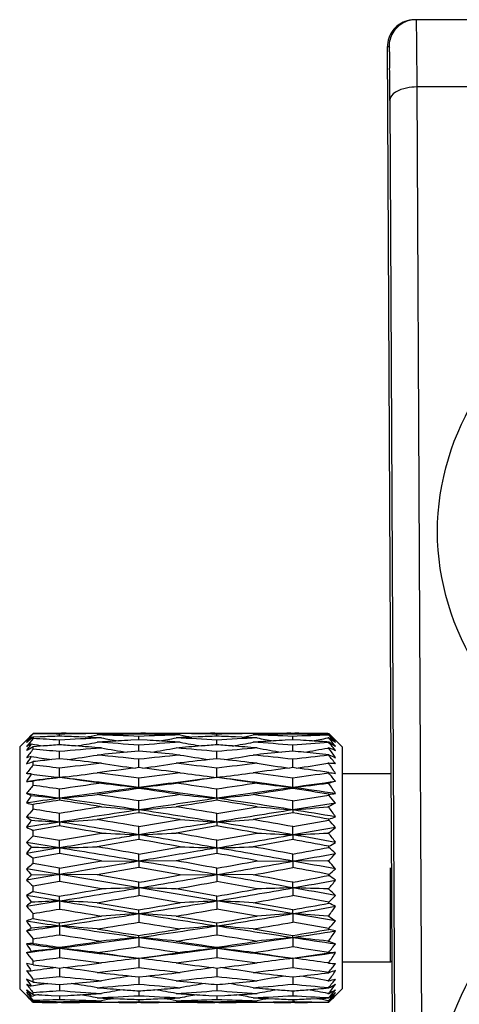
# Model space of a CAD drawing. Header units: millimetres. Extents: x 0 to 420, y 0 to 297.
# Tile 105 of 114: x 351.93 to 355.2, y 191.12 to 198.44. Entities that reach past the tile are written whole.
import ezdxf

# ---------------------------------------------------------------- set-up
doc = ezdxf.new("R2010")
doc.units = ezdxf.units.MM
doc.header["$LTSCALE"] = 23.1
doc.layers.get('0').update_dxf_attribs({"linetype": 'CONTINUOUS'})

msp = doc.modelspace()

# ---------------------------------------------------------------- linework, layer by layer
at = {"color": 7, "linetype": 'CONTINUOUS'}
for p, q in [((369.2217, 198.4384), (354.8785, 198.4384)), ((354.7222, 187.1684), (354.6664, 198.2384)), ((354.6664, 198.2384), (354.6785, 198.2384)), ((354.8846, 197.9384), (354.9343, 188.0684)), ((369.2157, 197.9384), (354.8846, 197.9384)), ((354.6846, 197.8384), (354.7343, 187.9684)), ((351.9301, 193.0333), (351.9902, 193.0934)), ((352.0168, 193.1079), (352.0352, 193.1045)), ((352.0301, 193.1307), (352.0301, 193.1328)), ((352.0838, 193.1066), (352.0301, 193.1043)), ((352.0301, 193.0938), (352.0301, 193.1043)), ((352.2425, 193.1333), (352.2114, 193.1333)), ((352.2269, 193.112), (352.2269, 193.1276)), ((352.4183, 193.1045), (352.3698, 193.1066)), ((352.523, 193.1321), (352.5075, 193.1322)), ((352.5852, 193.1231), (352.5075, 193.121)), ((352.5384, 193.0993), (352.5229, 193.0999)), ((352.8326, 193.1333), (352.802, 193.1333)), ((352.8173, 193.1281), (352.8173, 193.1333)), ((352.8173, 193.0852), (352.8173, 193.1109)), ((353.1243, 193.121), (353.0479, 193.1231)), ((353.1092, 193.1), (353.0942, 193.0993)), ((353.1243, 193.1322), (353.1093, 193.1321)), ((353.2591, 193.1065), (353.2118, 193.1045)), ((353.4127, 193.1333), (353.3832, 193.1333)), ((353.398, 193.112), (353.398, 193.1276)), ((353.5825, 193.1045), (353.5359, 193.1065)), ((353.6827, 193.1321), (353.6683, 193.1322)), ((353.7419, 193.1231), (353.6683, 193.121)), ((353.697, 193.0993), (353.6826, 193.0999)), ((353.9764, 193.1333), (353.9486, 193.1333)), ((353.9625, 193.1281), (353.9625, 193.1333)), ((353.9625, 193.0852), (353.9625, 193.1109)), ((354.2301, 193.1216), (354.1798, 193.123)), ((354.2234, 193.132), (354.2301, 193.1319)), ((354.2301, 193.0996), (354.2234, 193.0993)), ((354.2234, 193.0993), (354.2301, 193.0989)), ((354.2352, 193.1264), (354.2301, 193.1319)), ((354.2301, 193.1204), (354.2301, 193.1216)), ((354.2301, 193.1216), (354.2369, 193.1156)), ((354.2301, 193.0989), (354.2301, 193.0996)), ((354.2353, 193.1271), (354.2388, 193.1238)), ((354.2734, 193.09), (354.3301, 193.0333)), ((351.9301, 193.0333), (351.9301, 191.2333)), ((352.1075, 193.0393), (352.0301, 193.0334)), ((352.0301, 193.0149), (352.0301, 193.0334)), ((352.2269, 193.0519), (352.2269, 193.0835)), ((352.2269, 193.048), (352.2269, 193.0519)), ((352.8173, 193.0852), (352.7565, 193.0819)), ((352.8779, 193.0819), (352.8173, 193.0852)), ((352.8173, 193.0018), (352.8173, 193.0458)), ((353.398, 193.0519), (353.398, 193.0836)), ((353.398, 193.048), (353.398, 193.0519)), ((353.9625, 193.0852), (353.9051, 193.0818)), ((354.0197, 193.0818), (353.9625, 193.0852)), ((353.9625, 193.0018), (353.9625, 193.0458)), ((354.2301, 193.0249), (354.2234, 193.0243)), ((354.2234, 193.0243), (354.2301, 193.0237)), ((354.2301, 193.0655), (354.2301, 193.0683)), ((354.2301, 193.0237), (354.2301, 193.0249)), ((354.2736, 193.0716), (354.2721, 193.0733)), ((354.3301, 193.0333), (354.3301, 191.2333)), ((352.2269, 192.944), (352.1703, 192.9381)), ((352.2269, 192.944), (352.1703, 192.9381)), ((352.2269, 192.944), (352.2269, 192.998)), ((352.2835, 192.9381), (352.2269, 192.944)), ((352.8173, 193.0007), (352.7309, 192.9929)), ((352.8173, 193.0007), (352.8173, 193.0018)), ((352.9034, 192.9929), (352.8173, 193.0007)), ((352.8173, 192.8783), (352.8173, 192.9407)), ((353.398, 192.9439), (353.3432, 192.938)), ((353.398, 192.9439), (353.398, 192.998)), ((353.4525, 192.938), (353.398, 192.9439)), ((353.9625, 193.0007), (353.8808, 192.9929)), ((353.9625, 193.0007), (353.9625, 193.0018)), ((353.9625, 192.8782), (353.9625, 192.9408)), ((354.2301, 192.9699), (354.2301, 192.9741)), ((352.0301, 192.8975), (352.0301, 192.9231)), ((352.2269, 192.8051), (352.2269, 192.8746)), ((352.8173, 192.8783), (352.7907, 192.8751)), ((352.8438, 192.8751), (352.8173, 192.8783)), ((353.398, 192.8051), (353.398, 192.8747)), ((353.9625, 192.8782), (353.9376, 192.8751)), ((353.9873, 192.8751), (353.9625, 192.8782)), ((354.2301, 192.9113), (354.2234, 192.9105)), ((354.2234, 192.9105), (354.2301, 192.9097)), ((354.2301, 192.9097), (354.2301, 192.9113)), ((352.2685, 192.81), (352.2269, 192.8051)), ((352.2269, 192.8051), (352.2269, 192.8045)), ((352.8173, 192.7312), (352.8173, 192.8004)), ((353.355, 192.8103), (353.398, 192.8051)), ((353.4412, 192.8104), (353.398, 192.8051)), ((353.398, 192.8051), (353.398, 192.8045)), ((353.9625, 192.7312), (353.9625, 192.8005)), ((354.2301, 192.8377), (354.2301, 192.8432)), ((354.6901, 192.8333), (354.3301, 192.8333)), ((352.0301, 192.7467), (352.0301, 192.7784)), ((352.8173, 192.7312), (352.8173, 192.7233)), ((353.9625, 192.7312), (353.9625, 192.7232)), ((354.2301, 192.7637), (354.2234, 192.7627)), ((354.2234, 192.7627), (354.2301, 192.7616)), ((354.2301, 192.7616), (354.2301, 192.7637)), ((352.2269, 192.6507), (352.2269, 192.7189)), ((352.2269, 192.6507), (352.2269, 192.6357)), ((353.398, 192.6507), (353.398, 192.7189)), ((353.398, 192.6507), (353.398, 192.6357)), ((353.9625, 192.6311), (354.2301, 192.6747)), ((354.2301, 192.6747), (354.2301, 192.6812)), ((352.0301, 192.5691), (352.0301, 192.6054)), ((352.8173, 192.5646), (352.8173, 192.631)), ((353.398, 192.5376), (353.697, 192.5873)), ((353.9625, 192.5646), (353.9625, 192.6311)), ((354.2801, 192.6152), (353.9625, 192.5646)), ((354.2301, 192.5885), (354.2234, 192.5873)), ((354.2234, 192.5873), (354.2301, 192.5862)), ((354.2301, 192.5862), (354.2301, 192.5885)), ((351.9801, 192.5121), (352.0168, 192.4869)), ((352.2269, 192.4738), (352.2269, 192.5376)), ((352.8173, 192.5646), (352.8173, 192.5426)), ((353.398, 192.4738), (353.398, 192.5376)), ((353.9625, 192.5425), (353.6683, 192.4917)), ((353.9625, 192.5646), (353.9625, 192.5425)), ((352.2269, 192.445), (352.0301, 192.4118)), ((352.2269, 192.4738), (352.2269, 192.445)), ((352.8173, 192.4398), (353.1243, 192.4917)), ((352.8173, 192.3792), (352.8173, 192.4398)), ((353.398, 192.4449), (353.0942, 192.3922)), ((353.398, 192.4738), (353.398, 192.4449)), ((353.9625, 192.4398), (354.2301, 192.4881)), ((353.9625, 192.3792), (353.9625, 192.4398)), ((354.2801, 192.4345), (353.9625, 192.3792)), ((354.2301, 192.4881), (354.2301, 192.4953)), ((354.2301, 192.3934), (354.2801, 192.4345)), ((352.0301, 192.3724), (352.0301, 192.4118)), ((352.0301, 192.3724), (352.2269, 192.3386)), ((352.2269, 192.3386), (352.5384, 192.3922)), ((352.8173, 192.3792), (352.8173, 192.3439)), ((353.398, 192.3386), (353.697, 192.3922)), ((353.9625, 192.3792), (353.9625, 192.3438)), ((354.2301, 192.3934), (354.2234, 192.3922)), ((354.2234, 192.3922), (354.2301, 192.3909)), ((354.2301, 192.3909), (354.2301, 192.3934)), ((352.2269, 192.2819), (351.9801, 192.3226)), ((352.2269, 192.2819), (351.9801, 192.241)), ((352.2269, 192.2819), (352.2269, 192.3386)), ((352.2269, 192.2819), (352.2269, 192.2406)), ((352.8173, 192.3439), (352.5075, 192.2898)), ((352.8173, 192.2351), (353.1243, 192.2898)), ((353.398, 192.2819), (353.398, 192.3386)), ((353.398, 192.2819), (353.398, 192.2405)), ((353.9625, 192.3438), (353.6683, 192.2898)), ((354.2301, 192.2859), (354.2301, 192.2936)), ((352.2269, 192.2406), (352.0301, 192.206)), ((352.5384, 192.1857), (352.2269, 192.2406)), ((352.8173, 192.1831), (352.8173, 192.2351)), ((353.398, 192.2405), (353.0942, 192.1857)), ((353.9625, 192.1831), (353.9625, 192.2352)), ((352.0301, 192.1653), (352.0301, 192.206)), ((352.2269, 192.1306), (352.0301, 192.1653)), ((352.2269, 192.1306), (352.5384, 192.1857)), ((352.8173, 192.1361), (352.5075, 192.081)), ((352.5384, 192.1857), (352.8173, 192.1831)), ((353.0942, 192.1857), (352.8173, 192.1831)), ((352.8173, 192.1831), (352.8173, 192.1361)), ((353.1243, 192.081), (352.8173, 192.1361)), ((353.697, 192.1857), (353.9625, 192.1831)), ((354.2234, 192.1857), (353.9625, 192.1831)), ((353.9625, 192.1831), (353.9625, 192.136)), ((354.2301, 192.187), (354.2234, 192.1857)), ((354.2234, 192.1857), (354.2301, 192.1844)), ((354.2301, 192.1844), (354.2301, 192.187)), ((354.2801, 191.7397), (351.9801, 192.125)), ((352.2269, 192.0836), (351.9801, 192.0424)), ((352.0168, 192.0817), (352.2269, 192.0836)), ((352.2269, 192.0836), (352.2269, 192.1306)), ((352.5075, 192.081), (352.2269, 192.0836)), ((352.2269, 192.0836), (352.2269, 192.0315)), ((352.8173, 192.0261), (352.5075, 192.081)), ((353.1243, 192.081), (353.398, 192.0836)), ((353.398, 192.0836), (353.398, 192.1306)), ((353.398, 192.0836), (353.398, 192.0315)), ((353.6683, 192.081), (353.398, 192.0836)), ((354.2301, 192.0771), (354.2301, 192.0849)), ((354.2801, 192.1254), (354.2734, 192.1333)), ((354.6901, 191.4333), (354.6901, 192.1333)), ((352.2269, 192.0315), (352.0301, 191.9971)), ((352.0301, 191.9568), (352.0301, 191.9971)), ((352.5384, 191.9769), (352.2269, 192.0315)), ((352.8173, 191.9847), (352.8173, 192.0261)), ((353.697, 191.9769), (353.398, 192.0315)), ((353.9625, 191.9847), (353.9625, 192.0262)), ((352.2269, 191.8875), (351.9801, 191.9276)), ((352.0301, 191.9568), (352.2269, 191.9227)), ((352.2269, 191.8875), (352.2269, 191.9227)), ((352.8173, 191.9847), (352.8173, 191.9281)), ((353.1243, 191.8745), (352.8173, 191.9281)), ((353.398, 191.9228), (353.0942, 191.9769)), ((353.398, 191.8875), (353.398, 191.9228)), ((353.9625, 191.9847), (353.9625, 191.928)), ((354.2301, 191.8783), (353.9625, 191.928)), ((354.2301, 191.9782), (354.2234, 191.9769)), ((354.2234, 191.9769), (354.2301, 191.9756)), ((354.2301, 191.9756), (354.2301, 191.9782)), ((352.2269, 191.8875), (352.2269, 191.8269)), ((352.5075, 191.8745), (352.8173, 191.8217)), ((353.398, 191.8875), (353.398, 191.8269)), ((353.9625, 191.8218), (353.6683, 191.8745)), ((354.2301, 191.8708), (354.2301, 191.8783)), ((352.0301, 191.756), (352.0301, 191.7941)), ((352.8173, 191.7929), (352.8173, 191.8217)), ((352.8173, 191.7929), (352.8173, 191.7291)), ((353.0942, 191.775), (353.398, 191.7241)), ((353.697, 191.775), (353.398, 191.8269)), ((353.9625, 191.7929), (353.9625, 191.8218)), ((353.9625, 191.7929), (353.9625, 191.729)), ((354.2301, 191.7762), (354.2234, 191.775)), ((354.2301, 191.7738), (354.2234, 191.775)), ((354.2301, 191.7738), (354.2301, 191.7762)), ((352.2269, 191.702), (352.2269, 191.7241)), ((352.2269, 191.702), (352.2269, 191.6357)), ((353.398, 191.702), (353.398, 191.7241)), ((353.398, 191.702), (353.398, 191.6357)), ((354.2301, 191.6828), (353.9625, 191.729)), ((352.8173, 191.6159), (352.8173, 191.631)), ((353.6683, 191.6793), (353.9625, 191.6311)), ((353.9625, 191.6159), (353.9625, 191.6311)), ((354.2301, 191.6759), (354.2301, 191.6828)), ((352.0301, 191.5717), (352.0301, 191.6059)), ((352.8173, 191.6159), (352.8173, 191.5478)), ((353.9625, 191.6159), (353.9625, 191.5477)), ((354.2301, 191.5898), (354.2234, 191.5887)), ((354.2234, 191.5887), (354.2301, 191.5876)), ((354.2301, 191.5876), (354.2301, 191.5898)), ((352.2269, 191.5355), (352.2269, 191.5433)), ((352.2269, 191.5355), (352.2269, 191.4662)), ((353.398, 191.5355), (353.398, 191.5434)), ((353.398, 191.5355), (353.398, 191.4662)), ((354.2301, 191.501), (354.2301, 191.507)), ((352.0301, 191.412), (352.0301, 191.4408)), ((352.7753, 191.4566), (352.8173, 191.4616)), ((352.8173, 191.4616), (352.8173, 191.4622)), ((352.8595, 191.4565), (352.8173, 191.4616)), ((352.8173, 191.4616), (352.8173, 191.392)), ((353.918, 191.456), (353.9625, 191.4616)), ((353.9625, 191.4616), (353.9625, 191.4623)), ((354.0075, 191.4559), (353.9625, 191.4616)), ((353.9625, 191.4616), (353.9625, 191.3919)), ((354.2301, 191.4271), (354.2234, 191.4262)), ((354.2234, 191.4262), (354.2301, 191.4253)), ((354.2301, 191.4253), (354.2301, 191.4271)), ((354.6901, 191.4333), (354.3301, 191.4333)), ((354.7007, 191.4439), (354.6901, 191.4333)), ((352.2, 191.3915), (352.2269, 191.3884)), ((352.2269, 191.3884), (352.2538, 191.3915)), ((352.2269, 191.3884), (352.2269, 191.3259)), ((353.372, 191.3916), (353.398, 191.3884)), ((353.398, 191.3884), (353.4238, 191.3916)), ((353.398, 191.3884), (353.398, 191.3259)), ((354.2301, 191.3537), (354.2301, 191.3586)), ((352.0301, 191.2837), (351.9801, 191.3065)), ((352.0301, 191.2837), (352.0301, 191.3059)), ((352.1396, 191.2737), (352.2269, 191.2659)), ((352.1396, 191.2737), (352.2269, 191.2659)), ((352.2269, 191.2659), (352.3141, 191.2737)), ((352.2269, 191.2659), (352.3141, 191.2737)), ((352.2269, 191.2659), (352.2269, 191.2649)), ((352.2269, 191.2649), (352.2269, 191.2209)), ((352.7613, 191.3286), (352.8173, 191.3227)), ((352.8173, 191.3227), (352.8732, 191.3286)), ((352.8173, 191.3227), (352.8173, 191.2687)), ((353.398, 191.266), (353.398, 191.2649)), ((353.398, 191.2649), (353.398, 191.2209)), ((353.9096, 191.3286), (353.9625, 191.3228)), ((353.9625, 191.3228), (354.0151, 191.3287)), ((353.9625, 191.3228), (353.9625, 191.2686)), ((354.2301, 191.2954), (354.2234, 191.2947)), ((354.2234, 191.2947), (354.2301, 191.294)), ((354.2301, 191.294), (354.2301, 191.2954)), ((351.9301, 191.2333), (351.9801, 191.1834)), ((352.0301, 191.1926), (352.0301, 191.2072)), ((352.0301, 191.1926), (352.073, 191.1901)), ((352.1655, 191.1848), (352.2269, 191.1814)), ((352.2269, 191.1814), (352.2883, 191.1848)), ((352.8173, 191.2187), (352.8173, 191.2148)), ((352.8173, 191.2148), (352.8173, 191.1831)), ((353.3385, 191.1848), (353.398, 191.1814)), ((353.398, 191.1814), (353.4572, 191.1848)), ((353.9625, 191.2187), (353.9625, 191.2147)), ((353.9625, 191.2147), (353.9625, 191.1831)), ((354.2301, 191.2002), (354.2234, 191.1998)), ((354.2234, 191.1998), (354.2301, 191.1993)), ((354.2301, 191.2406), (354.2301, 191.2441)), ((354.2301, 191.1993), (354.2301, 191.2002)), ((354.2801, 191.1833), (354.3301, 191.2333)), ((352.0168, 191.1803), (352.0318, 191.1829)), ((352.0168, 191.148), (352.0229, 191.1491)), ((352.0214, 191.1423), (352.0301, 191.1338)), ((352.0301, 191.1427), (352.0229, 191.1491)), ((352.0301, 191.1427), (352.0301, 191.149)), ((352.2425, 191.1333), (352.2114, 191.1333)), ((352.2269, 191.1814), (352.2269, 191.1558)), ((352.2269, 191.1385), (352.2269, 191.1333)), ((352.4605, 191.1436), (352.5384, 191.1456)), ((352.5075, 191.1674), (352.5229, 191.1667)), ((352.523, 191.1346), (352.5384, 191.1345)), ((352.6273, 191.1621), (352.6756, 191.1601)), ((352.8326, 191.1333), (352.802, 191.1333)), ((352.8173, 191.1546), (352.8173, 191.1391)), ((352.9585, 191.1601), (353.0063, 191.1621)), ((353.0942, 191.1456), (353.1704, 191.1436)), ((353.0942, 191.1344), (353.1092, 191.1346)), ((353.1092, 191.1667), (353.1243, 191.1674)), ((353.4127, 191.1333), (353.3832, 191.1333)), ((353.398, 191.1814), (353.398, 191.1557)), ((353.398, 191.1385), (353.398, 191.1333)), ((353.6231, 191.1436), (353.697, 191.1456)), ((353.6683, 191.1674), (353.6826, 191.1667)), ((353.6827, 191.1346), (353.697, 191.1345)), ((353.7822, 191.1621), (353.8281, 191.1601)), ((353.9764, 191.1333), (353.9486, 191.1333)), ((353.9625, 191.1546), (353.9625, 191.1391)), ((353.9765, 191.1388), (353.9625, 191.1391)), ((354.0957, 191.1601), (354.1407, 191.1622)), ((354.2301, 191.1458), (354.2234, 191.1456)), ((354.2234, 191.1456), (354.2301, 191.1454)), ((354.2369, 191.1717), (354.2301, 191.1664)), ((354.2301, 191.1664), (354.2301, 191.1684)), ((354.2301, 191.1454), (354.2301, 191.1458)), ((354.2356, 191.1398), (354.2301, 191.1345)), ((354.2388, 191.1429), (354.2356, 191.1398))]:
    msp.add_line(p, q, dxfattribs=at)
for centre, radius, start, end in [((320.3203, 197.6926), 34.3646, 0.24321, 0.64177), ((355.0412, 190.265), 4.1568, 136.41736, 137.42644), ((354, 191.4018), 2.6161, 139.29546, 140.5429), ((353.1022, 191.7715), 1.7216, 129.08478, 130.6752), ((355.368, 188.8863), 5.3789, 128.35617, 129.03858), ((354.9846, 190.5632), 3.8901, 139.41928, 140.56479), ((355.0108, 190.0723), 4.2721, 134.60573, 134.99558), ((355.4326, 189.6448), 4.8727, 134.28897, 134.60679), ((352.2114, 160.9848), 32.1485, 90.00008, 90.32316), ((351.6179, 160.9638), 32.1696, 88.91526, 89.26584), ((350.3915, 159.7222), 33.4118, 86.85097, 87.18892), ((353.4314, 159.8724), 33.2615, 92.07519, 92.32192), ((352.8382, 160.8735), 32.2599, 90.53251, 91.08568), ((351.0535, 160.7324), 32.4009, 87.67168, 87.92457), ((354.1107, 158.8578), 34.2775, 92.62914, 93.15036), ((352.2427, 161.2346), 31.8988, 89.52439, 90.00044), ((350.5375, 203.5189), 10.5828, 280.23706, 280.72815), ((351.0626, 160.9523), 32.1808, 87.39915, 87.58561), ((351.6358, 161.6603), 31.4728, 87.84858, 88.41289), ((352.8024, 161.4087), 31.7246, 90.00072, 90.47693), ((354.612, 203.9462), 11.0113, 259.14514, 259.39339), ((354.6581, 204.5319), 11.6275, 259.49614, 260.12916), ((353.4059, 160.7586), 32.3749, 91.04167, 91.45247), ((352.2596, 162.4295), 30.7037, 88.52868, 88.95915), ((354.0502, 160.3458), 32.7883, 91.61827, 92.15496), ((352.8331, 162.1938), 30.9396, 89.51652, 90.00106), ((351.1888, 203.2274), 10.3058, 279.94804, 280.65475), ((351.2351, 202.686), 9.7333, 280.73401, 281.0114), ((352.8126, 163.154), 29.9793, 88.88125, 89.46183), ((351.7082, 163.3458), 29.7858, 86.74793, 87.333), ((354.661, 159.4923), 33.6435, 92.46876, 92.64358), ((353.3839, 162.5282), 30.6052, 90.00136, 90.48615), ((355.2654, 204.2278), 11.3112, 259.08857, 259.53971), ((354.6296, 160.2363), 32.8988, 92.14554, 92.38751), ((353.993, 162.7961), 30.3373, 90.55911, 91.12393), ((352.3211, 164.3811), 28.7511, 87.57848, 87.85353), ((355.3278, 159.1894), 33.9491, 92.75343, 93.2588), ((353.4136, 163.8019), 29.3314, 89.50248, 90.00176), ((351.8824, 202.1591), 9.2128, 280.63379, 281.17702), ((352.3537, 165.1413), 27.9902, 87.27872, 87.4839), ((352.8769, 165.7498), 27.3827, 87.72792, 88.34399), ((353.9496, 164.2807), 28.8527, 90.00207, 90.5017), ((355.8451, 203.8522), 10.9334, 258.66929, 258.90931), ((355.8878, 204.4061), 11.5171, 259.03437, 259.64639), ((354.5415, 163.0689), 30.0648, 91.10354, 91.52408), ((353.4545, 166.7072), 26.4258, 88.42729, 88.89851), ((355.1696, 162.8052), 30.3298, 91.77498, 92.28082), ((353.9776, 165.9894), 27.144, 89.48124, 90.00256), ((352.5295, 201.54), 8.609, 280.54907, 281.34718), ((352.5731, 201.0822), 8.1197, 281.41238, 281.72642), ((351.1119, 190.296), 4.2072, 41.30983, 42.16958), ((353.3615, 191.8183), 1.5479, 55.56252, 55.86614), ((351.8703, 191.2201), 3.0164, 36.97492, 38.52626), ((352.5314, 191.5265), 2.3373, 42.15935, 43.19796), ((350.9384, 189.3603), 4.9982, 48.04294, 48.70528), ((353.4044, 191.8802), 1.4726, 53.51291, 55.57751), ((352.8677, 191.6838), 1.9884, 45.0086, 46.40416), ((352.6012, 191.59), 2.2429, 41.8437, 42.15444), ((352.6442, 191.8753), 1.3358, 118.01721, 119.81431), ((354.6695, 191.0664), 3.315, 143.1505, 144.22078), ((358.8785, 181.0991), 13.7597, 119.84886, 120.08919), ((354.8779, 190.7058), 3.6663, 140.96306, 142.22082), ((354.0723, 205.0216), 12.1424, 260.25369, 260.6876), ((349.0012, 156.6285), 36.5122, 84.93148, 85.24146), ((354.8057, 156.9151), 36.2248, 94.08219, 94.27163), ((349.7731, 158.6708), 34.4647, 85.71841, 85.91712), ((355.6256, 154.6915), 38.4569, 94.60452, 95.07016), ((350.4984, 204.2916), 11.403, 279.3254, 280.14796), ((349.7873, 158.8591), 34.2759, 85.3963, 85.71858), ((354.7584, 157.6277), 35.5106, 93.37997, 93.63426), ((350.4323, 160.3846), 32.7481, 85.82351, 86.36681), ((354.6906, 205.6151), 12.7733, 260.29966, 261.17488), ((354.7392, 157.9524), 35.1854, 93.23018, 93.37984), ((355.4958, 156.4039), 36.7397, 93.70108, 94.18092), ((351.114, 161.9492), 31.1825, 86.58933, 86.75721), ((351.1554, 204.2033), 11.3458, 278.86277, 279.83903), ((351.1358, 162.3123), 30.8189, 86.30065, 86.5896), ((356.2437, 154.5092), 38.6437, 94.39522, 94.6749), ((350.5652, 162.0831), 31.0445, 84.76467, 85.32737), ((355.3022, 205.0245), 12.1543, 259.67724, 260.43334), ((356.1821, 155.3085), 37.842, 94.21921, 94.39489), ((351.2428, 163.8551), 29.2723, 85.55203, 85.7778), ((357.1123, 152.5225), 40.6456, 94.82012, 95.24328), ((351.8443, 202.8386), 9.9405, 279.66369, 280.57292), ((351.296, 164.5355), 28.5899, 85.18261, 85.5526), ((356.0093, 157.7882), 35.3563, 93.55345, 93.79643), ((351.8644, 165.8576), 27.269, 85.58717, 86.20703), ((355.9166, 205.4485), 12.6208, 259.8709, 260.71753), ((355.9581, 158.6088), 34.5341, 93.40821, 93.5531), ((356.7589, 156.9016), 36.2522, 93.99992, 94.424), ((352.4758, 167.4039), 25.7242, 86.36739, 86.55917), ((352.4983, 202.35), 9.4839, 279.37777, 280.47997), ((352.5161, 168.036), 25.0909, 86.08297, 86.36781), ((348.8756, 185.129), 9.5762, 55.64159, 56.00319), ((351.2893, 190.6082), 3.8323, 38.70036, 39.88084), ((353.8028, 191.9127), 1.1915, 66.38475, 68.98396), ((351.1635, 190.8319), 3.7694, 34.22657, 35.55526), ((352.6332, 191.6187), 2.1999, 41.53001, 41.84369), ((351.5286, 190.6635), 3.6516, 41.1045, 41.2588), ((352.2876, 191.7765), 1.2149, 102.88125, 104.662), ((355.3138, 190.6837), 4.007, 145.36882, 146.30259), ((354.1015, 206.4768), 13.6758, 261.23168, 261.88166), ((350.4691, 205.6578), 12.8485, 278.11845, 279.12865), ((356.4345, 152.2899), 40.8712, 95.19909, 95.51369), ((349.0649, 157.301), 35.8368, 83.98963, 84.48747), ((357.429, 149.1772), 44.0058, 95.61373, 96.01546), ((349.9033, 160.1924), 32.9375, 84.38811, 84.77394), ((355.3288, 206.4525), 13.6596, 260.71228, 261.6416), ((351.8157, 204.0285), 11.2106, 278.39541, 279.51168), ((358.0507, 149.5168), 43.6757, 95.47863, 95.7588), ((350.8128, 164.6395), 28.4761, 83.6495, 84.24489), ((351.4755, 166.561), 26.5564, 84.45036, 84.62627), ((359.2412, 145.6084), 47.6258, 96.03973, 96.36356), ((351.5531, 167.3538), 25.7598, 84.03485, 84.45163), ((360.2448, 206.538), 14.8376, 246.08588, 246.29691), ((351.4627, 190.7337), 3.5579, 37.63999, 38.93946), ((349.9167, 199.302), 6.7199, 287.88255, 288.33108), ((354.6714, 190.7762), 3.3877, 141.23089, 142.60193), ((356.535, 151.2741), 41.8919, 95.98057, 96.17332), ((347.2499, 150.8728), 42.2956, 83.24227, 83.51067), ((357.6512, 147.111), 46.084, 96.36985, 96.7596), ((348.2681, 154.654), 38.4941, 83.63096, 84.01249), ((358.8151, 142.5112), 50.723, 96.82109, 97.14342), ((354.7159, 207.5249), 14.7758, 261.52531, 262.51351), ((351.1288, 205.9138), 13.151, 277.49345, 278.59516), ((348.4326, 156.064), 37.0745, 82.72997, 83.16668), ((358.4864, 145.3413), 47.8738, 96.16739, 96.4672), ((349.2651, 159.1187), 34.0081, 83.01987, 83.53516), ((359.9014, 139.8234), 53.4484, 96.66607, 96.98892), ((350.1419, 162.479), 30.6384, 83.33678, 83.79685), ((361.5388, 132.7286), 60.6249, 97.202783, 97.459412), ((355.938, 207.3004), 14.5634, 261.14808, 262.10483), ((352.4735, 203.766), 10.9956, 277.91318, 279.15697), ((350.4991, 165.3967), 27.6989, 82.25876, 82.76527), ((354.1389, 191.6853), 1.2294, 83.40471, 85.74559), ((350.5043, 190.394), 4.4956, 32.87128, 34.02741), ((351.8842, 191.2647), 1.572, 85.16021, 86.50042), ((355.8669, 190.2612), 4.6289, 146.27787, 147.10445), ((358.3075, 141.54), 51.6244, 96.76426, 97.04019), ((354.0986, 208.8416), 16.1453, 262.59148, 263.19438), ((358.9884, 141.1432), 52.1019, 97.45652, 97.67485), ((354.2338, 209.9614), 17.2733, 263.18924, 263.32803), ((346.8442, 147.4063), 45.7168, 82.49259, 83.23827), ((346.2461, 147.1138), 46.0804, 82.15177, 82.54247), ((350.472, 207.8675), 15.1643, 276.80369, 277.71387), ((347.3421, 151.6182), 41.5446, 82.42697, 82.85779), ((360.4436, 135.4807), 57.8249, 97.271839, 97.578561), ((361.2531, 128.7646), 64.5204, 96.992884, 97.512678), ((362.3239, 126.8274), 66.5782, 97.704677, 97.96854), ((355.322, 208.7821), 16.0924, 262.15052, 262.97894), ((349.243, 158.8682), 34.1902, 82.06575, 83.01993), ((348.7629, 158.5601), 34.5566, 81.79108, 82.29171), ((351.8207, 205.9213), 13.2107, 277.04603, 278.03935), ((349.6155, 161.8721), 31.2324, 81.99944, 82.5442), ((364.214, 119.9949), 73.5238, 97.804378, 98.014917), ((354.7897, 195.7413), 2.9516, 259.07232, 260.05924), ((351.7339, 190.7987), 3.2231, 37.81609, 39.243), ((351.8647, 195.0037), 2.2314, 272.96415, 274.25056), ((354.362, 190.8076), 3.0328, 140.25416, 141.75533), ((344.743, 140.4264), 52.8253, 81.85533, 82.07091), ((360.8038, 132.8047), 60.525, 97.848965, 98.146671), ((361.7291, 125.1251), 68.191, 97.509366, 98.009998), ((362.8963, 122.7862), 70.6596, 98.200729, 98.454621), ((354.7192, 210.8439), 18.2123, 263.1225, 264.00564), ((351.1241, 208.8658), 16.2232, 275.99095, 276.9752), ((347.1193, 149.4686), 43.6362, 81.7272, 82.49691), ((346.4837, 148.791), 44.3865, 81.39581, 81.79634), ((347.6293, 153.711), 39.4321, 81.58779, 82.03369), ((365.4901, 111.043), 82.5662, 98.211735, 98.421451), ((367.2497, 97.4616), 96.1917, 97.939798, 98.279476), ((369.9911, 87.561), 106.3767, 98.666191, 98.826546), ((355.9384, 210.541), 17.9191, 262.81435, 263.66935), ((366.0924, 105.7651), 87.808, 97.731103, 97.940292), ((352.4698, 206.2034), 13.5547, 276.32256, 277.43327), ((349.6236, 161.594), 31.4381, 81.48222, 82.06706), ((349.253, 161.855), 31.2254, 80.82841, 81.32545), ((354.6726, 190.9111), 1.9046, 101.89148, 103.43313), ((349.9452, 189.9017), 5.1517, 32.70591, 33.72113), ((343.9849, 134.0641), 59.1635, 81.992151, 82.233454), ((350.7423, 189.4379), 3.475, 68.48348, 69.13198), ((356.2898, 189.7894), 5.1537, 146.0077, 146.74396), ((361.9318, 123.665), 69.665, 98.007749, 98.212789), ((354.1128, 213.6071), 21.0411, 264.28306, 264.85786), ((350.4577, 212.3366), 19.7652, 275.13543, 275.95256), ((344.1105, 134.9411), 58.2776, 81.407698, 81.994269), ((344.879, 141.3502), 51.8916, 81.20041, 81.5464), ((366.459, 104.5649), 89.1164, 98.605673, 98.805327), ((368.5555, 88.448), 105.2994, 98.276296, 98.595698), ((355.3354, 213.5113), 20.9504, 263.94174, 264.69395), ((351.8326, 209.5437), 16.9653, 275.29409, 276.21162), ((347.618, 152.8641), 40.2043, 80.9203, 81.73419), ((348.1114, 156.8808), 36.2259, 80.70508, 81.17636), ((354.1214, 194.3341), 1.6565, 273.76194, 275.49711), ((352.0927, 190.828), 2.8247, 39.2506, 40.82719), ((352.305, 194.083), 1.503, 257.51648, 259.46175), ((363.1906, 120.8163), 72.6514, 98.679569, 98.836613), ((343.1338, 133.0793), 60.2466, 81.019362, 81.319088), ((367.0764, 100.6019), 93.1272, 98.981153, 99.175186), ((354.6782, 217.1578), 24.6635, 265.02268, 265.67284), ((351.164, 214.4332), 21.931, 274.32353, 275.04938), ((371.6419, 77.0115), 117.0546, 98.966563, 99.117112), ((345.2974, 143.9946), 49.2143, 80.52614, 80.88447), ((346.9566, 151.8372), 41.3038, 80.6079, 81.0281), ((355.897, 216.7579), 24.2705, 264.79925, 265.4284), ((352.5082, 210.7885), 18.2818, 274.56282, 275.38349), ((356.6797, 188.0655), 5.1437, 117.80801, 118.43953), ((349.4924, 189.3187), 5.7551, 33.70606, 34.59282), ((353.975, 190.8128), 2.6205, 137.91732, 139.57528), ((338.9042, 107.3987), 86.1119, 81.099755, 81.265939), ((340.419, 119.416), 74.0688, 80.826856, 80.981038), ((369.4299, 82.6367), 111.1761, 98.593688, 98.901524), ((372.7318, 70.2594), 123.8942, 99.24973, 99.394922), ((344.5144, 137.5922), 55.5959, 80.80544, 81.41113), ((343.4948, 135.3232), 57.9738, 80.438877, 80.746381), ((399.2329, -90.5862), 286.7469, 99.083623, 99.197882), ((348.13, 156.0637), 36.9639, 80.42254, 80.92142), ((347.6204, 155.7594), 37.3258, 79.80018, 80.21728), ((353.8042, 193.8202), 1.3916, 287.82163, 289.99781), ((356.598, 189.2216), 5.6258, 144.52008, 145.16872), ((369.7836, 80.3617), 113.4785, 98.900178, 99.026335), ((352.613, 193.7407), 1.4512, 244.14221, 246.3165), ((354.1026, 224.1521), 31.7338, 266.23126, 266.61141), ((350.4968, 221.7688), 29.346, 273.37992, 273.92881), ((339.1166, 108.7408), 84.7531, 80.697064, 81.101263), ((337.0311, 101.88), 91.8309, 80.277999, 80.475079), ((340.6362, 120.7387), 72.7284, 80.358264, 80.60574), ((355.2956, 223.5575), 31.1416, 266.00191, 266.50655), ((351.8427, 217.9837), 25.5573, 273.48889, 274.09622), ((345.2242, 141.9464), 51.1843, 80.1702, 80.81099), ((344.1908, 139.381), 53.8567, 79.83354, 80.15658), ((345.9734, 147.9637), 45.1879, 79.81676, 80.19561), ((352.5058, 190.83), 2.3921, 42.12199, 43.87806), ((353.5523, 190.7931), 2.1934, 133.94447, 135.78734), ((354.669, 235.3064), 42.9671, 267.15764, 267.53001), ((351.1723, 230.5458), 38.202, 272.46789, 272.88364), ((339.7661, 112.685), 80.7559, 80.281766, 80.699475), ((341.2949, 124.5604), 68.8503, 79.875457, 80.132126), ((304.7177, 476.5299), 288.3863, 279.718183, 279.832002), ((355.8866, 234.5886), 42.2532, 267.02959, 267.39009), ((352.5165, 224.1635), 31.8172, 272.60483, 273.07518), ((345.9353, 146.0462), 47.0232, 79.77812, 80.17109), ((349.0512, 188.5213), 6.4649, 36.01987, 36.76673), ((359.3272, 199.9913), 10.6202, 226.22699, 226.50035), ((356.9222, 188.3997), 6.2593, 141.59981, 142.14349), ((354.0964, 264.6105), 72.3527, 268.352964, 268.519435), ((350.5032, 259.1471), 66.8874, 271.476743, 271.717166), ((325.0378, 28.157), 166.3618, 80.387572, 80.593732), ((330.2234, 64.9796), 129.2457, 79.932178, 80.071637), ((337.6519, 105.4673), 88.1904, 79.895577, 80.098082), ((355.2883, 263.2195), 70.9628, 268.252476, 268.473549), ((351.8489, 250.4899), 58.2285, 271.524438, 271.790527), ((340.8708, 119.1057), 74.2408, 79.843314, 80.285658), ((342.3124, 130.1798), 63.1395, 79.367225, 79.638793), ((345.1261, 144.511), 48.6422, 79.21269, 79.5334), ((335.2073, 291.9966), 101.5091, 280.647379, 280.801108), ((353.4947, 193.5989), 1.4982, 299.39617, 301.61563), ((352.929, 190.8023), 1.9733, 46.78781, 48.74861), ((352.9499, 193.575), 1.6493, 233.98404, 236.10353), ((338.8078, 111.8787), 81.6756, 79.496423, 79.709697), ((338.1577, 280.4057), 89.6272, 280.156653, 280.362982), ((346.7266, 199.2398), 10.2978, 316.77338, 317.18112), ((353.157, 190.7176), 1.8346, 127.89519, 129.49263), ((326.3956, 36.1535), 158.2508, 80.175546, 80.388836), ((331.5079, 72.1592), 121.9521, 79.659537, 79.804567), ((333.2006, 302.7331), 112.4314, 280.348854, 280.503802), ((336.7231, 288.4089), 97.7579, 279.821142, 280.157129), ((339.0748, 271.0222), 80.2788, 280.473728, 280.687374), ((341.9512, 125.1321), 68.1183, 79.572431, 79.843937), ((340.2728, 119.6954), 73.7227, 79.086771, 79.298499), ((348.1955, 187.0186), 7.9437, 40.08133, 40.5642), ((353.0765, 190.8159), 1.7075, 129.5064, 129.94613), ((357.2168, 196.5266), 6.8408, 220.04878, 220.5238), ((357.8112, 186.6422), 7.9475, 136.80938, 137.19706), ((335.238, 296.9553), 106.4324, 279.507043, 279.824127), ((331.5429, 311.8555), 121.7032, 280.067342, 280.214146), ((328.6255, 49.0002), 145.2121, 79.951424, 80.177575), ((333.3662, 82.2629), 111.679, 79.372439, 79.526001), ((343.1907, 249.3579), 58.3349, 280.641065, 280.908616), ((353.1307, 193.4932), 1.7867, 307.97745, 310.04104), ((353.32, 190.7303), 1.6255, 53.79723, 55.95221), ((353.3421, 193.4952), 1.9914, 226.84822, 228.78966), ((337.7525, 278.2279), 87.6048, 280.08586, 280.287701), ((344.3027, 246.5096), 55.374, 280.04649, 280.3804), ((348.5608, 196.4753), 7.2364, 321.57734, 322.21891), ((352.7744, 190.6238), 1.5267, 119.17522, 121.34784), ((356.7415, 195.4047), 5.8958, 216.1396, 216.73959), ((334.3496, 302.238), 111.7893, 279.202231, 279.508896), ((330.637, 316.9922), 126.9192, 279.794074, 279.936772), ((336.8722, 283.2131), 92.6672, 279.713729, 279.908126), ((354.6662, 121.0691), 70.9397, 91.493471, 91.718857), ((351.1749, 128.9359), 63.0702, 88.256151, 88.507801), ((343.4409, 251.3692), 60.3093, 279.502988, 280.047249), ((342.0434, 255.5296), 64.6124, 280.121321, 280.390798), ((344.4393, 243.4902), 52.4343, 280.13743, 280.46424), ((355.8834, 122.2649), 69.7463, 91.57815, 91.796381), ((330.7524, 60.9987), 133.0265, 79.812793, 79.951746), ((352.5191, 139.49), 52.5146, 88.14019, 88.42494), ((344.35, 181.5412), 14.3699, 46.2879, 46.56308), ((352.719, 193.4462), 2.1776, 313.94303, 315.79946), ((334.0504, 304.0707), 113.6463, 279.077367, 279.2034), ((365.1509, 175.9023), 20.6816, 129.42467, 129.55632), ((353.7652, 193.4603), 2.4055, 222.09318, 223.84054), ((354.0989, 148.1111), 43.8163, 92.44864, 92.72371), ((350.5006, 151.4124), 40.5118, 87.16043, 87.55765), ((378.7362, 355.4843), 165.7307, 260.795762, 261.002465), ((342.5704, 256.537), 65.55, 278.993513, 279.507737), ((341.1671, 260.484), 69.6436, 279.629851, 279.886092), ((355.2913, 148.9447), 42.9844, 92.52449, 92.88971), ((351.8463, 156.6484), 35.2732, 87.03925, 87.47883), ((346.5317, 233.2047), 42.0447, 280.17963, 280.55035), ((347.1594, 232.424), 41.1967, 279.50528, 279.95344), ((353.6548, 190.5775), 1.4154, 63.78209, 66.01727), ((349.2834, 195.3049), 6.0763, 324.49783, 325.31794), ((336.5818, 284.92), 94.3986, 279.418816, 279.539925), ((373.7625, 319.9422), 129.9127, 260.458041, 260.597289), ((342.0669, 259.6953), 68.7482, 278.498632, 278.996449), ((340.7047, 263.2382), 72.4364, 279.152712, 279.402308), ((354.6731, 160.7228), 31.1255, 93.41812, 93.93267), ((351.1686, 164.1669), 27.6751, 86.01029, 86.58476), ((377.3877, 346.9442), 157.0848, 261.00113, 261.215495), ((343.621, 248.122), 57.1378, 279.54344, 279.85244), ((346.5599, 235.9991), 44.8218, 278.77532, 279.50629), ((345.75, 237.6275), 46.5361, 279.4591, 279.83255), ((355.8912, 161.236), 30.6177, 93.61152, 94.10956), ((352.5128, 168.7797), 23.0588, 85.74574, 86.39547), ((362.2575, 203.4999), 14.2106, 235.60578, 235.84973), ((352.4564, 190.3982), 1.4232, 107.42752, 109.55013), ((356.454, 194.7436), 5.389, 213.88183, 214.57499), ((364.9318, 276.7087), 85.9509, 261.333238, 261.499629), ((341.9067, 260.7526), 69.8175, 278.295713, 278.500455), ((354.1073, 166.6338), 25.1387, 94.28977, 94.77022), ((366.8804, 282.6882), 92.1368, 260.724787, 260.848775), ((350.492, 168.5142), 23.2527, 85.02754, 85.72112), ((364.6704, 274.9418), 84.1647, 261.497826, 261.90398), ((343.1038, 251.2343), 60.2928, 278.972899, 279.27108), ((372.886, 314.5929), 124.492, 260.723171, 260.866287), ((345.9688, 239.7934), 48.6618, 278.09045, 278.78161), ((355.301, 167.0957), 24.6798, 94.42237, 95.05996), ((351.838, 171.5056), 20.2566, 84.81609, 85.58335), ((375.3336, 333.6171), 143.6003, 261.213375, 261.441241), ((347.1551, 231.1712), 40.0254, 279.3651, 279.79229), ((352.2951, 193.4343), 2.61, 317.84867, 319.51113), ((348.684, 197.8178), 6.9796, 298.18074, 298.52281), ((354.1759, 193.4535), 2.8316, 219.15513, 220.731), ((342.9343, 252.3166), 61.3883, 278.520796, 278.706582), ((363.287, 263.8412), 73.0477, 261.291387, 261.538426), ((366.4872, 280.2065), 89.6242, 261.026258, 261.226715), ((345.1814, 241.089), 50.0441, 278.77671, 279.13249), ((346.5871, 234.6754), 43.5753, 278.58814, 278.99227), ((371.4864, 305.8211), 115.6092, 260.9984, 261.148417), ((348.5054, 225.0306), 33.8424, 279.27947, 279.73883), ((348.934, 225.052), 33.8121, 278.55279, 279.09741), ((353.9563, 190.2674), 1.4348, 76.95836, 78.99984), ((349.708, 194.6407), 5.455, 325.99396, 326.94471), ((352.1297, 189.8079), 1.7666, 93.23068, 94.8564), ((356.0953, 194.2336), 4.903, 212.93116, 213.71128), ((359.8563, 250.0615), 59.0212, 262.331194, 262.572885), ((360.7516, 251.345), 60.4062, 261.698566, 261.887175), ((345.6376, 242.0987), 50.9907, 277.42483, 278.09434), ((344.8912, 242.9968), 51.9738, 278.11401, 278.46095), ((354.7127, 170.7579), 20.944, 95.19242, 95.95916), ((351.1585, 173.3275), 18.3635, 83.94921, 84.81735), ((364.0409, 270.4899), 79.6686, 261.901308, 262.322889), ((365.7211, 275.1786), 84.5383, 261.409949, 261.618093), ((348.4931, 227.9779), 36.771, 277.66542, 278.55401), ((347.9363, 228.5901), 37.4472, 278.38641, 278.84917), ((355.931, 171.1134), 20.5968, 95.4843, 96.22685), ((352.5027, 176.3689), 15.3167, 83.54983, 84.53098), ((373.4821, 321.3096), 131.1544, 261.44091, 261.581192), ((355.2773, 194.2563), 2.8668, 248.575, 249.64461), ((351.904, 193.4497), 3.0306, 320.13292, 321.63124), ((345.5367, 242.8561), 51.7549, 277.15177, 277.42723), ((351.5101, 193.617), 2.1647, 282.54055, 283.53688), ((354.5285, 193.471), 3.2193, 217.66496, 219.09821), ((354.1188, 173.3415), 18.2921, 95.93637, 96.59855), ((350.4517, 174.441), 17.1864, 83.13009, 84.07129), ((359.6957, 248.8083), 57.7578, 262.570214, 263.160437), ((346.2423, 236.9967), 45.9221, 277.84136, 278.23174), ((360.523, 249.6973), 58.7428, 262.157453, 262.462373), ((362.8228, 260.6616), 69.8344, 261.7626, 262.016989), ((348.0696, 231.0848), 39.9066, 276.83263, 277.67303), ((347.539, 231.3396), 40.2252, 277.54001, 277.98128), ((355.3422, 173.4184), 18.2211, 96.12529, 96.99159), ((351.7989, 176.6222), 14.9988, 82.84035, 83.87992), ((363.1203, 263.6205), 72.7377, 262.31867, 262.767177), ((348.9162, 224.542), 33.378, 278.18512, 278.69577), ((364.6072, 267.5228), 76.8018, 261.811483, 262.033204), ((369.5413, 293.2304), 102.8692, 261.289455, 261.440211), ((350.233, 220.8797), 29.6536, 277.22514, 277.84414), ((349.9049, 220.4298), 29.2503, 277.97377, 278.50342), ((354.3605, 189.4712), 2.034, 92.26417, 93.67456), ((350.2104, 194.1108), 4.8333, 326.27183, 327.35471), ((351.3549, 188.1009), 3.3792, 78.47384, 79.33777), ((355.6051, 193.7892), 4.3296, 213.14795, 214.02523), ((346.131, 237.8136), 46.7465, 277.24965, 277.49289), ((357.6318, 237.2789), 46.2077, 263.03695, 263.24906), ((359.0194, 243.0962), 52.0748, 262.50517, 262.85064), ((347.3445, 232.8388), 41.737, 276.75506, 277.14858), ((354.6992, 175.4898), 16.0823, 96.8708, 97.72185), ((351.1451, 177.2564), 14.3032, 82.16778, 83.11595), ((348.505, 227.4694), 36.3341, 277.25615, 277.73927), ((360.0956, 246.3963), 55.4142, 262.74151, 263.03099), ((362.1086, 255.4847), 64.6084, 262.25167, 262.519217), ((349.491, 223.4694), 32.3181, 276.9897, 277.47792), ((355.9178, 175.7566), 15.8263, 97.25941, 98.06667), ((352.4929, 179.6309), 11.9216, 81.65345, 82.70073), ((354.3472, 192.8358), 1.4153, 265.25485, 267.28334), ((351.586, 193.495), 3.3993, 321.06324, 322.42437), ((352.1111, 192.6696), 1.3064, 264.24494, 265.85933), ((354.7881, 193.5194), 3.5364, 217.43577, 218.74889), ((354.1142, 176.6879), 14.8277, 97.41761, 98.13197), ((350.4563, 177.575), 13.933, 81.53416, 82.58748), ((348.2649, 229.4002), 38.2798, 276.36323, 276.83003), ((357.4993, 236.1095), 45.0308, 263.63557, 263.96039), ((358.7363, 240.7713), 49.7327, 263.16462, 263.52066), ((349.2094, 225.8368), 34.7021, 276.06049, 276.4775), ((355.3401, 176.7295), 14.7936, 97.64502, 98.61435), ((351.8033, 179.3388), 12.1612, 81.17852, 82.34232), ((350.2404, 220.7892), 29.632, 276.64299, 277.21615), ((359.514, 241.5214), 50.5047, 263.35331, 263.62893), ((361.2056, 248.4871), 57.5527, 262.77007, 263.038532), ((351.0436, 217.7152), 26.5534, 276.42521, 276.89226), ((355.8312, 186.3488), 5.2548, 107.16815, 107.73963), ((350.824, 193.6477), 4.1395, 325.37065, 326.60796), ((354.9993, 193.3865), 3.6663, 214.56383, 215.56144), ((352.4579, 192.4074), 1.2347, 247.23542, 249.06893), ((354.9421, 193.6198), 3.7815, 218.43887, 219.64165), ((354.0877, 178.619), 12.8038, 98.75154, 99.30819), ((348.1881, 230.0994), 38.9832, 275.65601, 275.94676), ((355.6127, 229.801), 38.6836, 264.68609, 264.84899), ((356.5491, 232.8074), 41.706, 264.05147, 264.48146), ((349.0703, 227.1951), 36.0675, 275.15996, 275.51771), ((350.4829, 179.3868), 12.0271, 80.30884, 81.24207), ((349.7786, 225.1649), 34.0321, 274.59918, 275.12265), ((354.7038, 177.832), 13.6357, 98.19019, 99.13773), ((356.377, 230.9393), 39.83, 264.87256, 265.31575), ((351.1416, 179.3288), 12.1241, 80.73198, 81.78865), ((349.9437, 223.4222), 32.2817, 275.60059, 276.14255), ((357.2468, 233.6241), 42.5327, 264.39707, 264.69374), ((355.3164, 178.6286), 12.8028, 99.0008, 99.859), ((357.1636, 232.7325), 41.6372, 264.69434, 264.81113), ((358.3208, 237.0058), 45.9444, 263.84904, 264.22398), ((350.6722, 221.2575), 30.1151, 275.19296, 275.3537), ((350.7378, 220.5638), 29.4184, 275.35269, 275.77322), ((351.8292, 180.9152), 10.4896, 79.90265, 80.93398), ((351.3495, 218.8461), 27.701, 274.80163, 275.41269), ((355.9279, 178.0246), 13.4563, 98.626, 99.54298), ((357.8345, 232.0407), 40.9555, 264.57512, 264.95106), ((352.4855, 181.3088), 10.136, 80.12726, 81.32011), ((351.3644, 193.5856), 3.7006, 320.74885, 321.98887), ((353.971, 192.4186), 1.1541, 282.97642, 285.53774), ((342.8376, 211.5267), 23.2662, 299.31822, 299.45954), ((351.5152, 193.2341), 3.3922, 323.16149, 324.59411), ((354.3333, 193.0257), 2.9617, 217.38952, 218.54272), ((356.4712, 197.6578), 7.8435, 235.06955, 235.51385), ((352.8577, 192.4244), 1.5017, 234.24013, 235.94634), ((355.0133, 193.824), 4.0068, 220.79923, 221.88167), ((353.6786, 192.7204), 2.2878, 222.0635, 223.41677), ((355.1247, 194.629), 4.6616, 227.58038, 228.28809), ((349.7267, 225.826), 34.6953, 273.8067, 274.13249), ((354.0638, 179.662), 11.6987, 99.79825, 100.00276), ((354.0914, 225.6443), 34.5133, 266.64728, 266.80109), ((354.8252, 227.1698), 36.0427, 265.86601, 266.36222), ((350.4352, 224.2991), 33.1661, 273.20298, 273.36284), ((350.4449, 224.1344), 33.0011, 273.36271, 273.637), ((350.5163, 180.4184), 10.9319, 79.50529, 80.18059), ((355.5384, 228.9106), 37.7901, 265.3997, 265.69112), ((354.6756, 179.2703), 12.1194, 99.38594, 100.15716), ((355.504, 228.455), 37.3332, 265.69131, 265.87317), ((350.5057, 223.2419), 32.1065, 274.12871, 274.33944), ((350.5391, 222.8042), 31.6676, 274.33908, 274.68245), ((351.1709, 180.6194), 10.7538, 79.69726, 80.55789), ((351.1483, 221.3634), 30.2263, 273.69111, 274.26827), ((355.3989, 226.9034), 35.778, 266.30672, 266.55441), ((355.2855, 179.7015), 11.6678, 100.05409, 100.67465), ((355.3641, 226.3283), 35.2018, 266.55466, 266.70129), ((356.141, 227.9105), 36.792, 265.72434, 266.19118), ((351.7974, 219.7943), 28.6576, 273.32034, 273.49874), ((351.831, 219.2475), 28.1098, 273.49831, 273.80618), ((351.8618, 181.8163), 9.524, 79.06607, 79.81275), ((356.9229, 229.9582), 38.8524, 265.19477, 265.46448), ((355.9035, 179.415), 11.9896, 99.85908, 100.60478), ((356.8319, 228.8153), 37.7059, 265.46494, 265.63559), ((351.9763, 217.2128), 26.0699, 274.36952, 274.61428), ((352.0401, 216.4252), 25.2796, 274.61366, 274.96978), ((352.5128, 182.3774), 8.9866, 79.02703, 79.99863), ((351.2323, 193.7603), 3.9629, 319.15318, 320.27115), ((353.6155, 192.3509), 1.3053, 298.09009, 300.60817), ((352.1971, 192.893), 2.6806, 319.32395, 320.69433), ((350.6574, 195.756), 5.8163, 307.9832, 308.52542), ((353.1561, 192.4659), 1.7021, 309.41988, 311.32832), ((352.3181, 192.7934), 2.5239, 320.70478, 321.0212), ((351.4991, 193.7737), 3.7975, 316.90545, 317.08177), ((353.3772, 192.5957), 1.9866, 225.31153, 226.78074), ((355.0308, 194.2144), 4.3005, 225.00531, 225.43089), ((355.3606, 194.5487), 4.7701, 225.42625, 225.57026), ((351.0163, 223.7184), 32.5851, 271.78296, 272.12923), ((352.8111, 223.6395), 32.5063, 268.62324, 268.97022), ((352.2114, 223.2819), 32.1485, 269.67684, 269.99992), ((353.4552, 224.1749), 33.042, 267.86963, 268.40994), ((351.6528, 223.0852), 31.9518, 271.02957, 271.44858), ((352.2427, 223.0321), 31.8988, 269.99956, 270.47561), ((350.5629, 180.9852), 10.3341, 79.15404, 79.41897), ((351.0459, 223.0438), 31.9098, 272.62535, 273.18234), ((352.2166, 222.5495), 31.4161, 270.53044, 271.09552), ((354.0582, 224.9727), 33.8408, 267.39971, 267.57667), ((354.6372, 180.0771), 11.2658, 100.2769, 100.73719), ((352.8024, 222.858), 31.7246, 269.52307, 269.99928), ((354.0408, 224.5509), 33.4186, 267.65868, 267.90187), ((354.7323, 225.5819), 34.452, 266.81365, 267.32481), ((351.6868, 222.0041), 30.8702, 272.09876, 272.36097), ((353.4238, 222.7666), 31.6334, 268.90145, 269.45749), ((352.8331, 222.0729), 30.9396, 269.99894, 270.48348), ((351.7076, 221.5056), 30.3712, 272.45063, 272.64504), ((351.2098, 181.3527), 9.9726, 79.10825, 79.62227), ((352.2586, 220.8373), 29.7034, 271.61196, 272.1982), ((355.2409, 180.2768), 11.0622, 100.78753, 101.03081), ((353.3839, 221.7385), 30.6052, 269.51385, 269.99864), ((353.9848, 222.6827), 31.5496, 268.52082, 268.93421), ((354.6231, 222.9853), 31.8531, 267.79581, 268.334), ((352.8624, 219.9659), 28.8324, 271.06429, 271.51187), ((353.4136, 220.4648), 29.3314, 269.99824, 270.49752), ((351.9072, 182.3215), 8.9874, 78.70023, 78.99352), ((352.3696, 218.2992), 27.1629, 272.74043, 273.362), ((353.3989, 219.0796), 27.9462, 270.55225, 271.15561), ((355.2362, 223.8825), 32.7526, 267.28126, 267.45557), ((355.8686, 180.1865), 11.1722, 100.76342, 101.20837), ((353.9496, 219.986), 28.8527, 269.4983, 269.99793), ((355.1906, 222.834), 31.7032, 267.53684, 267.77997), ((355.8941, 223.9656), 32.8394, 266.62798, 267.09557), ((352.9492, 217.2728), 26.1378, 272.22177, 272.51402), ((353.9777, 218.255), 27.1216, 269.99729, 270.53325), ((354.5401, 219.5749), 28.4417, 268.86468, 269.37559), ((352.9913, 216.3274), 25.1915, 272.61501, 272.81869), ((352.5494, 182.9899), 8.3258, 78.40085, 78.98143), ((351.048, 194.1975), 4.4165, 316.09718, 316.8892), ((353.1, 192.5335), 1.7899, 309.15215, 309.43382), ((350.943, 194.5496), 4.74, 314.05205, 314.47771), ((351.299, 194.1865), 4.2315, 314.48312, 314.63734), ((351.4597, 194.0238), 4.0028, 314.63735, 314.79791)]:
    msp.add_arc(centre, radius, start, end, dxfattribs=at)
for points in [[(354.8785, 198.4384), (354.846, 198.4384), (354.8126, 198.4299), (354.7839, 198.4146)], [(354.8664, 198.4384), (354.8425, 198.4384), (354.8183, 198.434), (354.7959, 198.4256)], [(354.7058, 198.3575), (354.6809, 198.3239), (354.6664, 198.2802), (354.6664, 198.2384)], [(354.7959, 198.4256), (354.7607, 198.4123), (354.7282, 198.3878), (354.7058, 198.3575)]]:
    msp.add_open_spline(points, degree=3, dxfattribs=at)
for points, knots in [([(354.8785, 198.4384), (354.8798, 198.4384), (354.8781, 198.4303), (354.8807, 198.4218), (354.88, 198.4012), (354.8807, 198.3867), (354.8809, 198.3779)], [0, 0, 0, 0, 0.063996, 0.252851, 0.565563, 1, 1, 1, 1]), ([(354.7839, 198.4146), (354.7526, 198.3979), (354.6982, 198.3463), (354.6785, 198.2739), (354.6785, 198.2384)], [0, 0, 0, 0, 0.499994, 1, 1, 1, 1]), ([(354.8809, 198.3779), (354.8814, 198.3533), (354.8834, 198.2068), (354.8841, 198.0604), (354.8846, 197.9384)], [0, 0, 0, 0, 0.167714, 1, 1, 1, 1]), ([(354.6785, 198.2384), (354.682, 198.2384), (354.6762, 198.2164), (354.6834, 198.1936), (354.6808, 198.1389), (354.6825, 198.1005), (354.6827, 198.0775)], [0, 0, 0, 0, 0.065026, 0.257143, 0.571554, 1, 1, 1, 1]), ([(354.8846, 197.9384), (354.8591, 197.9383), (354.7879, 197.9328), (354.6854, 197.8899), (354.6846, 197.8384)], [0, 0, 0, 0, 0.331264, 1, 1, 1, 1]), ([(355.3468, 193.5967), (355.1531, 193.9006), (354.9237, 194.6329), (355.1531, 195.3652), (355.3468, 195.6692)], [0, 0, 0, 0, 0.5, 1, 1, 1, 1]), ([(353.398, 192.4738), (353.35, 192.466), (353.1564, 192.4346), (352.9629, 192.4031), (352.8173, 192.3792)], [0, 0, 0, 0, 0.2478, 1, 1, 1, 1]), ([(352.8173, 192.3792), (352.7683, 192.3712), (352.5715, 192.3389), (352.3747, 192.3064), (352.2269, 192.2819)], [0, 0, 0, 0, 0.248854, 1, 1, 1, 1]), ([(353.398, 192.2819), (353.35, 192.2737), (353.1565, 192.2406), (352.9629, 192.2077), (352.8173, 192.1831)], [0, 0, 0, 0, 0.247858, 1, 1, 1, 1]), ([(352.8173, 192.1831), (352.7683, 192.1748), (352.5716, 192.1415), (352.3748, 192.1084), (352.2269, 192.0836)], [0, 0, 0, 0, 0.24891, 1, 1, 1, 1]), ([(355.3467, 189.3532), (355.1531, 189.6571), (354.9237, 190.3894), (355.1531, 191.1217), (355.3468, 191.4257)], [0, 0, 0, 0, 0.500001, 1, 1, 1, 1])]:
    msp.add_open_spline(points, degree=3, knots=knots, dxfattribs=at)

doc.saveas('drawing.dxf')
